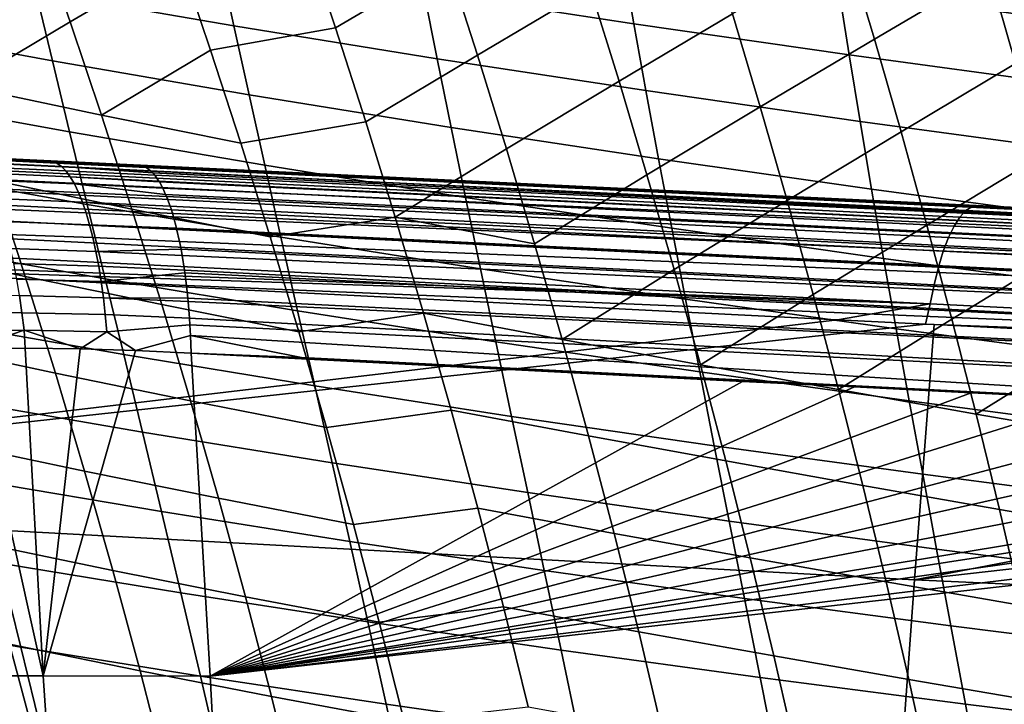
# Model space of a CAD drawing. Header units: metres. Extents: x -25 to 132, y -25 to 25.
# Tile 166 of 256: x 31.18 to 35.25, y 8.28 to 11.11. Entities that reach past the tile are written whole.
import ezdxf

# ---------------------------------------------------------------- set-up
doc = ezdxf.new("R2010")
doc.units = ezdxf.units.M
doc.layers.add('solid_12_061_071_XXX', color=7, linetype='CONTINUOUS')

msp = doc.modelspace()

# ---------------------------------------------------------------- linework, layer by layer
at = {"layer": 'solid_12_061_071_XXX'}
for points in [[(31.384483, 11.103196, 79.406853), (31.838287, 11.367198, 79.174667), (31.707098, 11.744973, 79.010529), (31.251598, 11.4857, 79.240135)], [(32.483562, 11.078233, 79.196342), (32.947273, 11.351177, 79.011848), (32.820648, 11.733737, 78.856316), (32.355579, 11.464859, 79.03849)], [(34.713783, 11.031142, 79.035805), (35.188244, 11.31093, 78.946693), (35.07568, 11.689887, 78.811584), (34.600182, 11.412556, 78.899376)], [(33.070694, 10.965411, 79.162598), (33.537888, 11.241862, 79.002251), (33.415665, 11.623936, 78.853546), (32.947273, 11.351177, 79.011848)], [(35.297585, 10.929694, 79.07766), (35.772095, 11.213678, 79.008812), (35.663757, 11.592812, 78.878784), (35.188244, 11.31093, 78.946693)], [(31.177145, 11.510193, 43.549988), (32.002213, 11.366379, 44.565231), (32.062721, 11.086554, 44.308754), (31.243538, 11.228503, 43.282543)], [(32.796867, 11.500402, 45.821659), (33.670925, 11.366228, 46.799225), (33.718475, 11.094899, 46.555641), (32.849472, 11.227794, 45.567169)], [(33.656876, 10.856797, 79.146378), (34.126923, 11.135355, 79.010384), (34.009033, 11.517053, 78.868034), (33.537888, 11.241862, 79.002251)], [(34.525883, 11.501549, 48.00235), (35.446209, 11.375857, 48.938633), (35.482349, 11.111381, 48.708679), (34.566238, 11.236347, 47.761555)], [(30.939548, 10.837623, 79.665398), (31.384483, 11.103196, 79.406853), (31.251598, 11.4857, 79.240135), (30.804773, 11.225591, 79.496201)], [(31.966438, 10.98587, 79.333733), (32.483562, 11.078233, 79.196342), (32.355579, 11.464859, 79.03849), (31.838287, 11.367198, 79.174667)], [(34.241562, 10.750878, 79.148315), (34.713783, 11.031142, 79.035805), (34.600182, 11.412556, 78.899376), (34.126923, 11.135355, 79.010384)], [(30.447277, 11.37589, 42.243752), (31.243538, 11.228503, 43.282543), (31.312189, 10.940714, 43.024734), (30.522194, 11.085841, 41.975216)], [(31.514294, 10.716814, 79.568222), (31.966438, 10.98587, 79.333733), (31.838287, 11.367198, 79.174667), (31.384483, 11.103196, 79.406853)], [(32.002213, 11.366379, 44.565231), (32.849472, 11.227794, 45.567169), (32.904522, 10.949633, 45.321434), (32.062721, 11.086554, 44.308754)], [(32.608318, 10.688072, 79.349174), (33.070694, 10.965411, 79.162598), (32.947273, 11.351177, 79.011848), (32.483562, 11.078233, 79.196342)], [(33.670925, 11.366228, 46.799225), (34.566238, 11.236347, 47.761555), (34.60915, 10.966108, 47.528667), (33.718475, 11.094899, 46.555641)], [(34.82412, 10.647159, 79.167976), (35.297585, 10.929694, 79.07766), (35.188244, 11.31093, 78.946693), (34.713783, 11.031142, 79.035805)], [(31.243538, 11.228503, 43.282543), (32.062721, 11.086554, 44.308754), (32.12553, 10.800816, 44.061451), (31.312189, 10.940714, 43.024734)], [(32.849472, 11.227794, 45.567169), (33.718475, 11.094899, 46.555641), (33.768478, 10.818191, 46.320374), (32.904522, 10.949633, 45.321434)], [(33.190857, 10.576334, 79.308563), (33.656876, 10.856797, 79.146378), (33.537888, 11.241862, 79.002251), (33.070694, 10.965411, 79.162598)], [(34.566238, 11.236347, 47.761555), (35.482349, 11.111381, 48.708679), (35.521023, 10.842031, 48.486217), (34.60915, 10.966108, 47.528667)], [(33.772583, 10.468639, 79.285919), (34.241562, 10.750878, 79.148315), (34.126923, 11.135355, 79.010384), (33.656876, 10.856797, 79.146378)], [(30.522194, 11.085841, 41.975216), (31.312189, 10.940714, 43.024734), (31.382973, 10.646641, 42.776531), (30.599178, 10.789313, 41.716751)], [(30.939548, 10.837623, 79.665398), (31.514294, 10.716814, 79.568222), (31.384483, 11.103196, 79.406853)], [(32.062721, 11.086554, 44.308754), (32.904522, 10.949633, 45.321434), (32.961899, 10.66574, 45.084427), (32.12553, 10.800816, 44.061451)], [(33.718475, 11.094899, 46.555641), (34.60915, 10.966108, 47.528667), (34.654507, 10.690661, 47.303669), (33.768478, 10.818191, 46.320374)], [(32.091488, 10.600884, 79.48774), (32.608318, 10.688072, 79.349174), (32.483562, 11.078233, 79.196342), (31.966438, 10.98587, 79.333733)], [(34.352905, 10.363526, 79.281845), (34.82412, 10.647159, 79.167976), (34.713783, 11.031142, 79.035805), (34.241562, 10.750878, 79.148315)], [(31.514294, 10.716814, 79.568222), (32.091488, 10.600884, 79.48774), (31.966438, 10.98587, 79.333733)], [(32.729763, 10.294268, 79.496986), (33.190857, 10.576334, 79.308563), (33.070694, 10.965411, 79.162598), (32.608318, 10.688072, 79.349174)], [(34.60915, 10.966108, 47.528667), (35.521023, 10.842031, 48.486217), (35.562122, 10.567641, 48.271221), (34.654507, 10.690661, 47.303669)], [(31.312189, 10.940714, 43.024734), (32.12553, 10.800816, 44.061451), (32.190517, 10.508983, 43.823299), (31.382973, 10.646641, 42.776531)], [(32.904522, 10.949633, 45.321434), (33.768478, 10.818191, 46.320374), (33.82082, 10.535928, 46.093399), (32.961899, 10.66574, 45.084427)], [(34.931156, 10.260517, 79.295876), (35.40366, 10.546096, 79.204483), (35.297585, 10.929694, 79.07766), (34.82412, 10.647159, 79.167976)], [(33.307686, 10.183839, 79.44973), (33.772583, 10.468639, 79.285919), (33.656876, 10.856797, 79.146378), (33.190857, 10.576334, 79.308563)], [(30.939548, 10.837623, 79.665398), (31.071146, 10.445428, 79.828896), (31.640903, 10.326434, 79.724213), (31.514294, 10.716814, 79.568222)], [(32.12553, 10.800816, 44.061451), (32.961899, 10.66574, 45.084427), (33.021488, 10.375937, 44.856121), (32.190517, 10.508983, 43.823299)], [(33.768478, 10.818191, 46.320374), (34.654507, 10.690661, 47.303669), (34.702202, 10.409834, 47.086529), (33.82082, 10.535928, 46.093399)], [(30.599178, 10.789313, 41.716751), (31.382973, 10.646641, 42.776531), (31.455761, 10.346097, 42.537903), (30.678101, 10.486116, 41.468327)], [(33.884941, 10.07729, 79.420876), (34.352905, 10.363526, 79.281845), (34.241562, 10.750878, 79.148315), (33.772583, 10.468639, 79.285919)], [(31.514294, 10.716814, 79.568222), (31.640903, 10.326434, 79.724213), (32.213318, 10.212126, 79.63665), (32.091488, 10.600884, 79.48774)], [(32.213318, 10.212126, 79.63665), (32.729763, 10.294268, 79.496986), (32.608318, 10.688072, 79.349174), (32.091488, 10.600884, 79.48774)], [(34.654507, 10.690661, 47.303669), (35.562122, 10.567641, 48.271221), (35.605537, 10.288043, 48.063667), (34.702202, 10.409834, 47.086529)], [(28.637184, 10.633205, 139.188629), (35.092022, 10.321422, 140.95874), (35.116714, 10.337221, 140.871216), (28.661581, 10.648509, 139.102371)], [(28.661581, 10.648509, 139.102371), (35.116714, 10.337221, 140.871216), (30.280937, 10.575984, 139.452499), (28.668852, 10.653679, 139.010666)], [(31.382973, 10.646641, 42.776531), (32.190517, 10.508983, 43.823299), (32.257565, 10.210872, 43.594269), (31.455761, 10.346097, 42.537903)], [(32.961899, 10.66574, 45.084427), (33.82082, 10.535928, 46.093399), (33.875389, 10.247933, 45.874687), (33.021488, 10.375937, 44.856121)], [(34.460884, 9.973207, 79.410957), (34.931156, 10.260517, 79.295876), (34.82412, 10.647159, 79.167976), (34.352905, 10.363526, 79.281845)], [(28.5893, 10.57081, 139.352249), (35.043602, 10.257109, 141.124496), (35.067528, 10.294581, 141.043594), (28.612972, 10.607179, 139.272324)], [(28.612972, 10.607179, 139.272324), (35.067528, 10.294581, 141.043594), (35.092022, 10.321422, 140.95874), (28.637184, 10.633205, 139.188629)], [(28.566517, 10.524634, 139.4272), (35.020611, 10.209569, 141.200211), (35.043602, 10.257109, 141.124496), (28.5893, 10.57081, 139.352249)], [(30.280937, 10.575984, 139.452499), (34.794491, 10.358452, 140.687073), (30.728981, 10.554474, 136.247208), (30.407698, 10.569958, 136.155777)], [(35.116714, 10.337221, 140.871216), (34.794491, 10.358452, 140.687073), (30.280937, 10.575984, 139.452499)], [(30.505243, 10.56893, 79.95034), (30.63867, 10.170131, 80.115669), (31.199364, 10.04887, 79.986633), (31.071146, 10.445428, 79.828896)], [(32.729763, 10.294268, 79.496986), (33.307686, 10.183839, 79.44973), (33.190857, 10.576334, 79.308563)], [(28.544954, 10.469331, 139.496094), (34.998901, 10.152683, 141.269592), (35.020611, 10.209569, 141.200211), (28.566517, 10.524634, 139.4272)], [(34.794491, 10.358452, 140.687073), (31.046215, 10.539185, 136.3358), (30.728981, 10.554474, 136.247208)], [(30.941866, 10.542944, 136.25238), (31.046215, 10.539185, 136.3358), (31.311255, 10.525137, 136.354584)], [(31.311255, 10.525137, 136.354584), (31.330032, 10.517555, 136.281448), (30.961405, 10.535262, 136.178192), (30.941866, 10.542944, 136.25238)], [(31.330032, 10.517555, 136.281448), (31.348694, 10.504293, 136.209091), (30.980986, 10.521808, 136.104828), (30.961405, 10.535262, 136.178192)], [(31.348694, 10.504293, 136.209091), (31.367048, 10.485432, 136.137894), (31.000408, 10.502663, 136.0327), (30.980986, 10.521808, 136.104828)], [(34.794491, 10.358452, 140.687073), (31.359404, 10.52409, 136.42157), (31.046215, 10.539185, 136.3358)], [(31.311255, 10.525137, 136.354584), (31.046215, 10.539185, 136.3358), (31.359404, 10.52409, 136.42157)], [(31.698168, 10.500534, 136.387131), (31.311255, 10.525137, 136.354584), (31.359404, 10.52409, 136.42157), (31.681293, 10.507289, 136.454178)], [(31.698168, 10.500534, 136.387131), (31.699619, 10.499722, 136.381332), (31.330032, 10.517555, 136.281448), (31.311255, 10.525137, 136.354584)], [(31.699619, 10.499722, 136.381332), (31.717611, 10.486503, 136.309219), (31.348694, 10.504293, 136.209091), (31.330032, 10.517555, 136.281448)], [(34.794491, 10.358452, 140.687073), (31.668543, 10.509192, 136.504501), (31.359404, 10.52409, 136.42157)], [(31.681293, 10.507289, 136.454178), (31.359404, 10.52409, 136.42157), (31.668543, 10.509192, 136.504501)], [(33.82082, 10.535928, 46.093399), (34.702202, 10.409834, 47.086529), (34.752117, 10.123454, 46.877224), (33.875389, 10.247933, 45.874687)], [(35.034824, 9.87113, 79.419502), (35.506435, 10.160056, 79.327156), (35.40366, 10.546096, 79.204483), (34.931156, 10.260517, 79.295876)], [(30.678101, 10.486116, 41.468327), (31.455761, 10.346097, 42.537903), (31.530418, 10.03889, 42.308826), (30.758818, 10.176056, 41.229912)], [(31.367048, 10.485432, 136.137894), (31.384995, 10.461077, 136.068298), (31.019571, 10.477934, 135.962219), (31.000408, 10.502663, 136.0327)], [(31.384995, 10.461077, 136.068298), (31.402502, 10.431363, 136.000687), (31.038431, 10.447761, 135.893799), (31.019571, 10.477934, 135.962219)], [(31.726948, 10.477262, 136.271561), (31.735167, 10.467708, 136.238235), (31.367048, 10.485432, 136.137894), (31.348694, 10.504293, 136.209091)], [(31.348694, 10.504293, 136.209091), (31.717611, 10.486503, 136.309219), (31.726948, 10.477262, 136.271561)], [(31.735167, 10.467708, 136.238235), (31.75218, 10.443442, 136.168808), (31.384995, 10.461077, 136.068298), (31.367048, 10.485432, 136.137894)], [(34.794491, 10.358452, 140.687073), (32.126541, 10.487118, 136.623749), (31.668543, 10.509192, 136.504501)], [(31.681293, 10.507289, 136.454178), (31.668543, 10.509192, 136.504501), (32.126541, 10.487118, 136.623749)], [(31.681293, 10.507289, 136.454178), (32.126541, 10.487118, 136.623749), (33.497204, 10.421059, 137.003601)], [(31.681293, 10.507289, 136.454178), (33.497204, 10.421059, 137.003601), (33.953064, 10.399088, 137.129211)], [(31.698168, 10.500534, 136.387131), (31.681293, 10.507289, 136.454178), (33.953064, 10.399088, 137.129211), (38.285995, 10.182731, 138.192017)], [(38.285995, 10.182731, 138.192017), (31.699619, 10.499722, 136.381332), (31.698168, 10.500534, 136.387131)], [(38.285995, 10.182731, 138.192017), (38.317028, 10.158749, 138.07576), (31.717611, 10.486503, 136.309219), (31.699619, 10.499722, 136.381332)], [(38.317028, 10.158749, 138.07576), (31.726948, 10.477262, 136.271561), (31.717611, 10.486503, 136.309219)], [(38.317028, 10.158749, 138.07576), (31.735167, 10.467708, 136.238235), (31.726948, 10.477262, 136.271561)], [(33.041485, 10.443022, 136.876755), (32.126541, 10.487118, 136.623749), (32.584278, 10.465057, 136.74913)], [(34.794491, 10.358452, 140.687073), (32.584278, 10.465057, 136.74913), (32.126541, 10.487118, 136.623749)], [(33.497204, 10.421059, 137.003601), (32.126541, 10.487118, 136.623749), (33.041485, 10.443022, 136.876755)], [(32.190517, 10.508983, 43.823299), (33.021488, 10.375937, 44.856121), (33.083168, 10.080043, 44.63649), (32.257565, 10.210872, 43.594269)], [(28.524933, 10.405712, 139.557907), (34.978802, 10.087314, 141.331589), (34.998901, 10.152683, 141.269592), (28.544954, 10.469331, 139.496094)], [(31.402502, 10.431363, 136.000687), (31.419373, 10.396465, 135.93544), (31.056784, 10.412319, 135.82782), (31.038431, 10.447761, 135.893799)], [(31.071146, 10.445428, 79.828896), (31.199364, 10.04887, 79.986633), (31.76412, 9.931926, 79.874748), (31.640903, 10.326434, 79.724213)], [(31.754452, 10.439717, 136.15947), (31.768555, 10.413846, 136.101303), (31.402502, 10.431363, 136.000687), (31.384995, 10.461077, 136.068298)], [(31.384995, 10.461077, 136.068298), (31.75218, 10.443442, 136.168808), (31.754452, 10.439717, 136.15947)], [(38.317028, 10.158749, 138.07576), (38.346371, 10.120231, 137.963028), (31.75218, 10.443442, 136.168808), (31.735167, 10.467708, 136.238235)], [(38.346371, 10.120231, 137.963028), (31.754452, 10.439717, 136.15947), (31.75218, 10.443442, 136.168808)], [(38.346371, 10.120231, 137.963028), (31.768555, 10.413846, 136.101303), (31.754452, 10.439717, 136.15947)], [(34.794491, 10.358452, 140.687073), (33.041485, 10.443022, 136.876755), (32.584278, 10.465057, 136.74913)], [(34.794491, 10.358452, 140.687073), (33.497204, 10.421059, 137.003601), (33.041485, 10.443022, 136.876755)], [(33.421021, 9.787814, 79.586037), (33.884941, 10.07729, 79.420876), (33.772583, 10.468639, 79.285919), (33.307686, 10.183839, 79.44973)], [(28.506746, 10.334714, 139.61174), (34.960613, 10.01445, 141.385269), (34.978802, 10.087314, 141.331589), (28.524933, 10.405712, 139.557907)], [(31.419373, 10.396465, 135.93544), (31.435581, 10.356579, 135.87294), (31.074596, 10.371807, 135.764664), (31.056784, 10.412319, 135.82782)], [(31.780272, 10.388455, 136.052551), (31.784197, 10.379086, 136.036118), (31.419373, 10.396465, 135.93544), (31.402502, 10.431363, 136.000687)], [(31.402502, 10.431363, 136.000687), (31.768555, 10.413846, 136.101303), (31.780272, 10.388455, 136.052551)], [(31.784197, 10.379086, 136.036118), (31.799015, 10.339363, 135.973648), (31.435581, 10.356579, 135.87294), (31.419373, 10.396465, 135.93544)], [(38.346371, 10.120231, 137.963028), (38.373581, 10.067758, 137.855515), (31.780272, 10.388455, 136.052551), (31.768555, 10.413846, 136.101303)], [(34.794491, 10.358452, 140.687073), (33.953064, 10.399088, 137.129211), (33.497204, 10.421059, 137.003601)], [(34.794491, 10.358452, 140.687073), (34.417206, 10.376719, 137.256088), (33.953064, 10.399088, 137.129211)], [(38.285995, 10.182731, 138.192017), (33.953064, 10.399088, 137.129211), (34.417206, 10.376719, 137.256088)], [(34.702202, 10.409834, 47.086529), (35.605537, 10.288043, 48.063667), (35.651161, 10.00307, 47.863529), (34.752117, 10.123454, 46.877224)], [(31.435581, 10.356579, 135.87294), (31.451014, 10.311932, 135.813538), (31.091745, 10.326458, 135.704697), (31.074596, 10.371807, 135.764664)], [(31.435581, 10.356579, 135.87294), (31.804022, 10.324234, 135.952347), (31.812925, 10.294903, 135.914215), (31.451014, 10.311932, 135.813538)], [(31.435581, 10.356579, 135.87294), (31.799015, 10.339363, 135.973648), (31.804022, 10.324234, 135.952347)], [(38.373581, 10.067758, 137.855515), (31.784197, 10.379086, 136.036118), (31.780272, 10.388455, 136.052551)], [(38.373581, 10.067758, 137.855515), (38.398247, 10.002119, 137.754822), (31.799015, 10.339363, 135.973648), (31.784197, 10.379086, 136.036118)], [(33.021488, 10.375937, 44.856121), (33.875389, 10.247933, 45.874687), (33.932068, 9.954034, 45.664211), (33.083168, 10.080043, 44.63649)], [(33.99379, 9.682644, 79.551163), (34.460884, 9.973207, 79.410957), (34.352905, 10.363526, 79.281845), (33.884941, 10.07729, 79.420876)], [(34.794491, 10.358452, 140.687073), (34.901939, 10.353356, 137.388107), (34.417206, 10.376719, 137.256088)], [(38.285995, 10.182731, 138.192017), (34.417206, 10.376719, 137.256088), (34.901939, 10.353356, 137.388107)], [(34.794491, 10.358452, 140.687073), (35.135567, 10.342013, 140.780289), (35.419647, 10.328405, 137.529251), (34.901939, 10.353356, 137.388107)], [(35.116714, 10.337221, 140.871216), (35.135567, 10.342013, 140.780289), (34.794491, 10.358452, 140.687073)], [(34.901939, 10.353356, 137.388107), (35.419647, 10.328405, 137.529251), (36.593594, 10.271827, 137.851532)], [(38.285995, 10.182731, 138.192017), (34.901939, 10.353356, 137.388107), (37.964447, 10.205758, 138.230103)], [(37.254772, 10.239962, 138.034012), (37.964447, 10.205758, 138.230103), (34.901939, 10.353356, 137.388107)], [(36.593594, 10.271827, 137.851532), (37.254772, 10.239962, 138.034012), (34.901939, 10.353356, 137.388107)], [(28.490662, 10.25738, 139.656799), (34.944614, 9.935197, 141.42981), (34.960613, 10.01445, 141.385269), (28.506746, 10.334714, 139.61174)], [(31.091745, 10.326458, 135.704697), (31.451014, 10.311932, 135.813538), (31.46553, 10.262781, 135.757553), (31.108078, 10.276532, 135.648239)], [(31.451014, 10.311932, 135.813538), (31.812925, 10.294903, 135.914215), (31.82535, 10.248003, 135.860367), (31.46553, 10.262781, 135.757553)], [(31.455761, 10.346097, 42.537903), (32.257565, 10.210872, 43.594269), (32.326534, 9.906292, 43.374336), (31.530418, 10.03889, 42.308826)], [(31.640903, 10.326434, 79.724213), (31.76412, 9.931926, 79.874748), (32.331734, 9.819472, 79.78038), (32.213318, 10.212126, 79.63665)], [(38.398247, 10.002119, 137.754822), (31.804022, 10.324234, 135.952347), (31.799015, 10.339363, 135.973648)], [(38.398247, 10.002119, 137.754822), (31.812925, 10.294903, 135.914215), (31.804022, 10.324234, 135.952347)], [(35.067528, 10.294581, 141.043594), (41.523026, 9.981983, 142.811356), (41.547871, 10.009643, 142.725281), (35.092022, 10.321422, 140.95874)], [(35.092022, 10.321422, 140.95874), (41.547871, 10.009643, 142.725281), (41.572926, 10.025921, 142.636414), (35.116714, 10.337221, 140.871216)], [(35.116714, 10.337221, 140.871216), (41.572926, 10.025921, 142.636414), (39.472385, 10.132999, 141.96582), (35.135567, 10.342013, 140.780289)], [(35.135567, 10.342013, 140.780289), (39.472385, 10.132999, 141.96582), (35.981632, 10.301321, 137.683167), (35.419647, 10.328405, 137.529251)], [(31.108078, 10.276532, 135.648239), (31.46553, 10.262781, 135.757553), (31.479168, 10.209402, 135.705353), (31.123623, 10.222311, 135.595657)], [(38.398247, 10.002119, 137.754822), (38.419998, 9.924301, 137.662491), (31.82535, 10.248003, 135.860367), (31.812925, 10.294903, 135.914215)], [(32.331734, 9.819472, 79.78038), (32.847725, 9.896698, 79.639694), (32.729763, 10.294268, 79.496986), (32.213318, 10.212126, 79.63665)], [(32.729763, 10.294268, 79.496986), (32.847725, 9.896698, 79.639694), (33.421021, 9.787814, 79.586037), (33.307686, 10.183839, 79.44973)], [(35.043602, 10.257109, 141.124496), (41.498787, 9.943375, 142.89328), (41.523026, 9.981983, 142.811356), (35.067528, 10.294581, 141.043594)], [(28.490662, 10.25738, 139.656799), (28.459621, 10.175681, 139.687637), (28.497089, 10.173799, 139.697952), (34.944614, 9.935197, 141.42981)], [(31.46553, 10.262781, 135.757553), (31.825848, 10.245959, 135.8582), (31.837706, 10.192813, 135.805878), (31.479168, 10.209402, 135.705353)], [(31.82535, 10.248003, 135.860367), (31.825848, 10.245959, 135.8582), (31.46553, 10.262781, 135.757553)], [(38.419998, 9.924301, 137.662491), (31.825848, 10.245959, 135.8582), (31.82535, 10.248003, 135.860367)], [(38.419998, 9.924301, 137.662491), (31.837706, 10.192813, 135.805878), (31.825848, 10.245959, 135.8582)], [(33.875389, 10.247933, 45.874687), (34.752117, 10.123454, 46.877224), (34.80415, 9.83135, 46.675728), (33.932068, 9.954034, 45.664211)], [(34.565357, 9.579823, 79.535576), (35.034824, 9.87113, 79.419502), (34.931156, 10.260517, 79.295876), (34.460884, 9.973207, 79.410957)], [(35.020611, 10.209569, 141.200211), (41.475533, 9.894423, 142.969803), (41.498787, 9.943375, 142.89328), (35.043602, 10.257109, 141.124496)], [(31.123623, 10.222311, 135.595657), (31.479168, 10.209402, 135.705353), (31.491734, 10.152103, 135.657196), (31.138178, 10.164108, 135.547195)], [(31.479168, 10.209402, 135.705353), (31.837706, 10.192813, 135.805878), (31.843941, 10.160887, 135.777954), (31.491734, 10.152103, 135.657196)], [(38.419998, 9.924301, 137.662491), (38.438511, 9.835476, 137.57991), (31.843941, 10.160887, 135.777954), (31.837706, 10.192813, 135.805878)], [(32.257565, 10.210872, 43.594269), (33.083168, 10.080043, 44.63649), (33.146809, 9.777872, 44.425507), (32.326534, 9.906292, 43.374336)], [(34.998901, 10.152683, 141.269592), (41.453621, 9.83589, 143.039688), (41.475533, 9.894423, 142.969803), (35.020611, 10.209569, 141.200211)], [(34.944614, 9.935197, 141.42981), (28.497089, 10.173799, 139.697952), (30.039171, 10.096352, 140.121933)], [(30.63867, 10.170131, 80.115669), (30.768513, 9.766582, 80.274803), (31.323994, 9.647809, 80.138512), (31.199364, 10.04887, 79.986633)], [(30.758818, 10.176056, 41.229912), (31.530418, 10.03889, 42.308826), (31.606745, 9.724773, 42.089294), (30.841122, 9.858883, 41.001503)], [(31.138178, 10.164108, 135.547195), (31.491734, 10.152103, 135.657196), (31.503189, 10.091211, 135.613358), (31.151691, 10.102257, 135.503174)], [(31.843941, 10.160887, 135.777954), (31.848436, 10.135768, 135.757584), (31.491734, 10.152103, 135.657196)], [(31.491734, 10.152103, 135.657196), (31.848436, 10.135768, 135.757584), (31.857973, 10.07515, 135.713577), (31.503189, 10.091211, 135.613358)], [(38.438511, 9.835476, 137.57991), (31.848436, 10.135768, 135.757584), (31.843941, 10.160887, 135.777954)], [(34.978802, 10.087314, 141.331589), (41.433399, 9.768692, 143.101868), (41.453621, 9.83589, 143.039688), (34.998901, 10.152683, 141.269592)], [(35.134995, 9.478911, 79.53878), (35.60585, 9.771492, 79.445663), (35.506435, 10.160056, 79.327156), (35.034824, 9.87113, 79.419502)], [(38.438511, 9.835476, 137.57991), (38.453503, 9.736979, 137.508301), (31.857973, 10.07515, 135.713577), (31.848436, 10.135768, 135.757584)], [(34.752117, 10.123454, 46.877224), (35.651161, 10.00307, 47.863529), (35.698887, 9.712552, 47.670784), (34.80415, 9.83135, 46.675728)], [(34.56134, 9.869236, 141.36319), (30.039171, 10.096352, 140.121933), (28.423347, 9.143338, 140.067734)], [(34.944614, 9.935197, 141.42981), (30.039171, 10.096352, 140.121933), (34.56134, 9.869236, 141.36319)], [(31.151691, 10.102257, 135.503174), (31.503189, 10.091211, 135.613358), (31.513525, 10.027072, 135.574127), (31.164139, 10.037107, 135.463837)], [(31.503189, 10.091211, 135.613358), (31.857973, 10.07515, 135.713577), (31.85952, 10.064173, 135.706329), (31.513525, 10.027072, 135.574127)], [(38.453503, 9.736979, 137.508301), (31.85952, 10.064173, 135.706329), (31.857973, 10.07515, 135.713577)], [(33.083168, 10.080043, 44.63649), (33.932068, 9.954034, 45.664211), (33.990734, 9.654044, 45.461948), (33.146809, 9.777872, 44.425507)], [(33.421021, 9.787814, 79.586037), (33.99379, 9.682644, 79.551163), (33.884941, 10.07729, 79.420876)], [(34.960613, 10.01445, 141.385269), (41.415184, 9.693879, 143.155365), (41.433399, 9.768692, 143.101868), (34.978802, 10.087314, 141.331589)], [(31.164139, 10.037107, 135.463837), (31.513525, 10.027072, 135.574127), (31.522587, 9.960053, 135.539673), (31.17536, 9.969035, 135.429382)], [(31.199364, 10.04887, 79.986633), (31.323994, 9.647809, 80.138512), (31.883747, 9.53316, 80.019753), (31.76412, 9.931926, 79.874748)], [(31.85952, 10.064173, 135.706329), (31.866266, 10.01131, 135.674133), (31.513525, 10.027072, 135.574127)], [(31.513525, 10.027072, 135.574127), (31.866266, 10.01131, 135.674133), (31.871862, 9.959291, 135.646545), (31.522587, 9.960053, 135.539673)], [(31.530418, 10.03889, 42.308826), (32.326534, 9.906292, 43.374336), (32.397236, 9.595002, 43.163494), (31.606745, 9.724773, 42.089294)], [(38.453503, 9.736979, 137.508301), (31.866266, 10.01131, 135.674133), (31.85952, 10.064173, 135.706329)], [(38.453503, 9.736979, 137.508301), (38.464748, 9.630296, 137.448746), (31.871862, 9.959291, 135.646545), (31.866266, 10.01131, 135.674133)], [(34.944614, 9.935197, 141.42981), (41.399254, 9.61262, 143.199341), (41.415184, 9.693879, 143.155365), (34.960613, 10.01445, 141.385269)], [(30.832233, 9.971647, 135.30899), (31.17536, 9.969035, 135.429382), (31.185373, 9.898429, 135.40004), (30.844559, 9.899264, 135.279556)], [(31.17536, 9.969035, 135.429382), (31.522587, 9.960053, 135.539673), (31.530411, 9.890535, 135.510223), (31.185373, 9.898429, 135.40004)], [(31.522587, 9.960053, 135.539673), (31.873268, 9.944608, 135.639435), (31.878941, 9.87543, 135.609726), (31.530411, 9.890535, 135.510223)], [(31.871862, 9.959291, 135.646545), (31.873268, 9.944608, 135.639435), (31.522587, 9.960053, 135.539673)], [(38.464748, 9.630296, 137.448746), (31.873268, 9.944608, 135.639435), (31.871862, 9.959291, 135.646545)], [(38.464748, 9.630296, 137.448746), (38.47208, 9.517028, 137.402161), (31.878941, 9.87543, 135.609726), (31.873268, 9.944608, 135.639435)], [(33.932068, 9.954034, 45.664211), (34.80415, 9.83135, 46.675728), (34.858173, 9.533341, 46.482018), (33.990734, 9.654044, 45.461948)], [(33.99379, 9.682644, 79.551163), (34.565357, 9.579823, 79.535576), (34.460884, 9.973207, 79.410957)], [(31.76412, 9.931926, 79.874748), (31.883747, 9.53316, 80.019753), (32.44656, 9.422801, 79.918861), (32.331734, 9.819472, 79.78038)], [(32.326534, 9.906292, 43.374336), (33.146809, 9.777872, 44.425507), (33.212227, 9.469187, 44.223171), (32.397236, 9.595002, 43.163494)], [(34.944614, 9.935197, 141.42981), (34.56134, 9.869236, 141.36319), (34.925011, 9.850969, 141.462906)], [(34.944614, 9.935197, 141.42981), (34.925011, 9.850969, 141.462906), (34.961403, 9.849141, 141.472885), (41.399254, 9.61262, 143.199341)], [(34.56134, 9.869236, 141.36319), (28.423347, 9.143338, 140.067734), (34.925011, 9.850969, 141.462906)], [(30.844559, 9.899264, 135.279556), (31.185373, 9.898429, 135.40004), (31.19409, 9.825692, 135.375961), (30.855583, 9.824707, 135.255539)], [(31.185373, 9.898429, 135.40004), (31.530411, 9.890535, 135.510223), (31.536917, 9.818917, 135.485947), (31.19409, 9.825692, 135.375961)], [(31.530411, 9.890535, 135.510223), (31.878941, 9.87543, 135.609726), (31.880789, 9.847789, 135.599487), (31.536917, 9.818917, 135.485947)], [(38.47208, 9.517028, 137.402161), (31.880789, 9.847789, 135.599487), (31.878941, 9.87543, 135.609726)], [(32.44656, 9.422801, 79.918861), (32.962021, 9.495241, 79.777229), (32.847725, 9.896698, 79.639694), (32.331734, 9.819472, 79.78038)], [(32.847725, 9.896698, 79.639694), (32.962021, 9.495241, 79.777229), (33.530682, 9.388146, 79.717407), (33.421021, 9.787814, 79.586037)], [(34.565357, 9.579823, 79.535576), (35.134995, 9.478911, 79.53878), (35.034824, 9.87113, 79.419502)], [(34.925011, 9.850969, 141.462906), (28.423347, 9.143338, 140.067734), (34.880192, 8.792013, 141.828049), (34.961403, 9.849141, 141.472885)], [(30.841122, 9.858883, 41.001503), (31.606745, 9.724773, 42.089294), (31.684509, 9.403483, 41.879314), (30.924778, 9.534328, 40.783108)], [(30.855583, 9.824707, 135.255539), (31.19409, 9.825692, 135.375961), (30.970654, 9.75027, 135.276093)], [(31.19409, 9.825692, 135.375961), (31.198238, 9.751332, 135.356216), (30.970654, 9.75027, 135.276093)], [(31.19409, 9.825692, 135.375961), (31.426811, 9.748544, 135.431213), (31.198238, 9.751332, 135.356216)], [(31.19409, 9.825692, 135.375961), (31.536917, 9.818917, 135.485947), (31.426811, 9.748544, 135.431213)], [(31.880789, 9.847789, 135.599487), (31.883251, 9.804172, 135.585144), (31.656149, 9.741869, 135.501083), (31.536917, 9.818917, 135.485947)], [(38.469383, 9.399178, 137.367554), (31.883251, 9.804172, 135.585144), (31.880789, 9.847789, 135.599487), (38.47208, 9.517028, 137.402161)], [(34.80415, 9.83135, 46.675728), (35.698887, 9.712552, 47.670784), (35.748592, 9.416315, 47.485413), (34.858173, 9.533341, 46.482018)], [(39.246735, 9.633822, 142.647186), (34.961403, 9.849141, 141.472885), (34.880192, 8.792013, 141.828049)], [(41.399254, 9.61262, 143.199341), (34.961403, 9.849141, 141.472885), (39.246735, 9.633822, 142.647186)], [(31.536917, 9.818917, 135.485947), (31.656149, 9.741869, 135.501083), (31.426811, 9.748544, 135.431213)], [(31.883251, 9.804172, 135.585144), (31.886175, 9.73131, 135.565887), (31.656149, 9.741869, 135.501083)], [(32.342209, 9.713166, 135.690826), (31.886175, 9.73131, 135.565887), (31.883251, 9.804172, 135.585144)], [(32.342209, 9.713166, 135.690826), (31.883251, 9.804172, 135.585144), (38.469383, 9.399178, 137.367554)], [(33.421021, 9.787814, 79.586037), (33.530682, 9.388146, 79.717407), (34.098972, 9.284596, 79.67672), (33.99379, 9.682644, 79.551163)], [(30.74437, 9.745416, 135.190872), (30.970654, 9.75027, 135.276093), (31.272827, 8.394498, 135.076584), (30.594, 8.395071, 134.817566)], [(30.768513, 9.766582, 80.274803), (30.894552, 9.35814, 80.427658), (31.444832, 9.242108, 80.28447), (31.323994, 9.647809, 80.138512)], [(30.970654, 9.75027, 135.276093), (31.198238, 9.751332, 135.356216), (31.272827, 8.394498, 135.076584)], [(31.198238, 9.751332, 135.356216), (31.426811, 9.748544, 135.431213), (31.272827, 8.394498, 135.076584)], [(31.426811, 9.748544, 135.431213), (31.656149, 9.741869, 135.501083), (31.272827, 8.394498, 135.076584)], [(31.656149, 9.741869, 135.501083), (31.886175, 9.73131, 135.565887), (31.964867, 8.393766, 135.295547), (31.272827, 8.394498, 135.076584)], [(33.146809, 9.777872, 44.425507), (33.990734, 9.654044, 45.461948), (34.051201, 9.347732, 45.267899), (33.212227, 9.469187, 44.223171)], [(35.134995, 9.478911, 79.53878), (35.701786, 9.380331, 79.559952), (35.60585, 9.771492, 79.445663)], [(31.606745, 9.724773, 42.089294), (32.397236, 9.595002, 43.163494), (32.469444, 9.276743, 42.961746), (31.684509, 9.403483, 41.879314)], [(34.168385, 9.614046, 136.1866), (31.964867, 8.393766, 135.295547), (31.886175, 9.73131, 135.565887)], [(33.712975, 9.638005, 136.062546), (34.168385, 9.614046, 136.1866), (31.886175, 9.73131, 135.565887)], [(33.25716, 9.663328, 135.938843), (33.712975, 9.638005, 136.062546), (31.886175, 9.73131, 135.565887)], [(32.799648, 9.689264, 135.814972), (33.25716, 9.663328, 135.938843), (31.886175, 9.73131, 135.565887)], [(32.342209, 9.713166, 135.690826), (32.799648, 9.689264, 135.814972), (31.886175, 9.73131, 135.565887)], [(32.342209, 9.713166, 135.690826), (38.469383, 9.399178, 137.367554), (32.799648, 9.689264, 135.814972)], [(32.799648, 9.689264, 135.814972), (38.469383, 9.399178, 137.367554), (33.25716, 9.663328, 135.938843)], [(36.191441, 9.514271, 136.740952), (35.631065, 9.542022, 136.587158), (33.25716, 9.663328, 135.938843)], [(35.631065, 9.542022, 136.587158), (33.712975, 9.638005, 136.062546), (33.25716, 9.663328, 135.938843)], [(33.25716, 9.663328, 135.938843), (36.802082, 9.483549, 136.908661), (36.191441, 9.514271, 136.740952)], [(33.25716, 9.663328, 135.938843), (37.462479, 9.450059, 137.090225), (36.802082, 9.483549, 136.908661)], [(33.25716, 9.663328, 135.938843), (38.172127, 9.414149, 137.285614), (37.462479, 9.450059, 137.090225)], [(33.25716, 9.663328, 135.938843), (38.469383, 9.399178, 137.367554), (38.172127, 9.414149, 137.285614)], [(33.99379, 9.682644, 79.551163), (34.098972, 9.284596, 79.67672), (34.666168, 9.18328, 79.655632), (34.565357, 9.579823, 79.535576)], [(31.323994, 9.647809, 80.138512), (31.444832, 9.242108, 80.28447), (31.99959, 9.130004, 80.159134), (31.883747, 9.53316, 80.019753)], [(35.631065, 9.542022, 136.587158), (35.114937, 9.567179, 136.445587), (33.712975, 9.638005, 136.062546)], [(34.631557, 9.590812, 136.313187), (34.168385, 9.614046, 136.1866), (33.712975, 9.638005, 136.062546)], [(33.712975, 9.638005, 136.062546), (35.114937, 9.567179, 136.445587), (34.631557, 9.590812, 136.313187)], [(33.990734, 9.654044, 45.461948), (34.858173, 9.533341, 46.482018), (34.914009, 9.229203, 46.296093), (34.051201, 9.347732, 45.267899)], [(39.246735, 9.633822, 142.647186), (34.880192, 8.792013, 141.828049), (41.365772, 9.527261, 143.227585)], [(34.168385, 9.614046, 136.1866), (34.631557, 9.590812, 136.313187), (31.964867, 8.393766, 135.295547)], [(31.964867, 8.393766, 135.295547), (34.631557, 9.590812, 136.313187), (35.114937, 9.567179, 136.445587)], [(32.397236, 9.595002, 43.163494), (33.212227, 9.469187, 44.223171), (33.279205, 9.153733, 44.029484), (32.469444, 9.276743, 42.961746)], [(34.565357, 9.579823, 79.535576), (34.666168, 9.18328, 79.655632), (35.231522, 9.083777, 79.653648), (35.134995, 9.478911, 79.53878)], [(31.964867, 8.393766, 135.295547), (35.114937, 9.567179, 136.445587), (35.631065, 9.542022, 136.587158)], [(35.631065, 9.542022, 136.587158), (36.191441, 9.514271, 136.740952), (31.964867, 8.393766, 135.295547)], [(30.924778, 9.534328, 40.783108), (31.684509, 9.403483, 41.879314), (31.763487, 9.074755, 41.678883), (31.009546, 9.202124, 40.574722)], [(31.883747, 9.53316, 80.019753), (31.99959, 9.130004, 80.159134), (32.557602, 9.021988, 80.052017), (32.44656, 9.422801, 79.918861)], [(36.191441, 9.514271, 136.740952), (36.802082, 9.483549, 136.908661), (31.964867, 8.393766, 135.295547)], [(34.858173, 9.533341, 46.482018), (35.748592, 9.416315, 47.485413), (35.800102, 9.114138, 47.307407), (34.914009, 9.229203, 46.296093)], [(41.365772, 9.527261, 143.227585), (34.880192, 8.792013, 141.828049), (41.342636, 8.498657, 143.566376), (41.402802, 9.525398, 143.237717)], [(36.802082, 9.483549, 136.908661), (37.462479, 9.450059, 137.090225), (31.964867, 8.393766, 135.295547)], [(32.557602, 9.021988, 80.052017), (33.072464, 9.089773, 79.909508), (32.962021, 9.495241, 79.777229), (32.44656, 9.422801, 79.918861)], [(32.962021, 9.495241, 79.777229), (33.072464, 9.089773, 79.909508), (33.636494, 8.984721, 79.843758), (33.530682, 9.388146, 79.717407)], [(33.212227, 9.469187, 44.223171), (34.051201, 9.347732, 45.267899), (34.113266, 9.03485, 45.082058), (33.279205, 9.153733, 44.029484)], [(35.134995, 9.478911, 79.53878), (35.231522, 9.083777, 79.653648), (35.794113, 8.986496, 79.669945), (35.701786, 9.380331, 79.559952)], [(37.462479, 9.450059, 137.090225), (38.172127, 9.414149, 137.285614), (31.964867, 8.393766, 135.295547)], [(38.172127, 9.414149, 137.285614), (38.469383, 9.399178, 137.367554), (31.964867, 8.393766, 135.295547)], [(31.684509, 9.403483, 41.879314), (32.469444, 9.276743, 42.961746), (32.542942, 8.951254, 42.769093), (31.763487, 9.074755, 41.678883)], [(38.469383, 9.399178, 137.367554), (38.931995, 9.375971, 137.495193), (31.964867, 8.393766, 135.295547)], [(38.931995, 9.375971, 137.495193), (39.746262, 9.335279, 137.720123), (31.964867, 8.393766, 135.295547)], [(33.530682, 9.388146, 79.717407), (33.636494, 8.984721, 79.843758), (34.200317, 8.883045, 79.79747), (34.098972, 9.284596, 79.67672)], [(30.894552, 9.35814, 80.427658), (31.016577, 8.944659, 80.574165), (31.561674, 8.83163, 80.424416), (31.444832, 9.242108, 80.28447)], [(39.746262, 9.335279, 137.720123), (40.117447, 9.316762, 137.822769), (31.964867, 8.393766, 135.295547)], [(34.051201, 9.347732, 45.267899), (34.914009, 9.229203, 46.296093), (34.971455, 8.918693, 46.11795), (34.113266, 9.03485, 45.082058)], [(40.117447, 9.316762, 137.822769), (40.203876, 7.779997, 137.54454), (31.986578, 7.98365, 135.220963), (31.964867, 8.393766, 135.295547)], [(32.469444, 9.276743, 42.961746), (33.279205, 9.153733, 44.029484), (33.347534, 8.831257, 43.844444), (32.542942, 8.951254, 42.769093)], [(34.098972, 9.284596, 79.67672), (34.200317, 8.883045, 79.79747), (34.763165, 8.783484, 79.771065), (34.666168, 9.18328, 79.655632)], [(31.444832, 9.242108, 80.28447), (31.561674, 8.83163, 80.424416), (32.11145, 8.722328, 80.292831), (31.99959, 9.130004, 80.159134)], [(34.914009, 9.229203, 46.296093), (35.800102, 9.114138, 47.307407), (35.853222, 8.805787, 47.136772), (34.971455, 8.918693, 46.11795)], [(31.009546, 9.202124, 40.574722), (31.763487, 9.074755, 41.678883), (31.843447, 8.738324, 41.488003), (31.095194, 8.862, 40.376354)], [(34.666168, 9.18328, 79.655632), (34.763165, 8.783484, 79.771065), (35.324268, 8.685642, 79.764038), (35.231522, 9.083777, 79.653648)], [(28.423347, 9.143338, 140.067734), (28.342216, 8.100043, 140.393646), (34.802357, 7.72207, 142.141068), (34.880192, 8.792013, 141.828049)], [(31.99959, 9.130004, 80.159134), (32.11145, 8.722328, 80.292831), (32.66468, 8.61691, 80.179771), (32.557602, 9.021988, 80.052017)], [(33.279205, 9.153733, 44.029484), (34.113266, 9.03485, 45.082058), (34.176716, 8.715151, 44.904434), (33.347534, 8.831257, 43.844444)], [(32.66468, 8.61691, 80.179771), (33.17886, 8.680171, 80.036446), (33.072464, 9.089773, 79.909508), (32.557602, 9.021988, 80.052017)], [(33.072464, 9.089773, 79.909508), (33.17886, 8.680171, 80.036446), (33.738281, 8.577425, 79.965012), (33.636494, 8.984721, 79.843758)], [(31.763487, 9.074755, 41.678883), (32.542942, 8.951254, 42.769093), (32.617512, 8.618276, 42.585541), (31.843447, 8.738324, 41.488003)], [(35.231522, 9.083777, 79.653648), (35.324268, 8.685642, 79.764038), (35.882702, 8.589912, 79.775597), (35.794113, 8.986496, 79.669945)], [(34.113266, 9.03485, 45.082058), (34.971455, 8.918693, 46.11795), (35.030312, 8.601571, 45.947601), (34.176716, 8.715151, 44.904434)], [(30.373028, 8.990011, 39.251717), (31.095194, 8.862, 40.376354), (31.181482, 8.513688, 40.188004), (30.465178, 8.637526, 39.056149)], [(33.636494, 8.984721, 79.843758), (33.738281, 8.577425, 79.965012), (34.297657, 8.477883, 79.91333), (34.200317, 8.883045, 79.79747)], [(31.016577, 8.944659, 80.574165), (31.134369, 8.525995, 80.714233), (31.674314, 8.416234, 80.558273), (31.561674, 8.83163, 80.424416)], [(32.542942, 8.951254, 42.769093), (33.347534, 8.831257, 43.844444), (33.416992, 8.501504, 43.66806), (32.617512, 8.618276, 42.585541)], [(34.971455, 8.918693, 46.11795), (35.853222, 8.805787, 47.136772), (35.907761, 8.49103, 46.973511), (35.030312, 8.601571, 45.947601)], [(31.095194, 8.862, 40.376354), (31.843447, 8.738324, 41.488003), (31.924162, 8.393925, 41.306683), (31.181482, 8.513688, 40.188004)], [(34.200317, 8.883045, 79.79747), (34.297657, 8.477883, 79.91333), (34.856194, 8.380342, 79.881783), (34.763165, 8.783484, 79.771065)], [(31.561674, 8.83163, 80.424416), (31.674314, 8.416234, 80.558273), (32.219131, 8.31, 80.420753), (32.11145, 8.722328, 80.292831)], [(33.347534, 8.831257, 43.844444), (34.176716, 8.715151, 44.904434), (34.241348, 8.388387, 44.735027), (33.416992, 8.501504, 43.66806)], [(34.763165, 8.783484, 79.771065), (34.856194, 8.380342, 79.881783), (35.413094, 8.284421, 79.869881), (35.324268, 8.685642, 79.764038)], [(34.880192, 8.792013, 141.828049), (34.802357, 7.72207, 142.141068), (41.271473, 7.461461, 143.852539), (41.342636, 8.498657, 143.566376)], [(31.843447, 8.738324, 41.488003), (32.617512, 8.618276, 42.585541), (32.692928, 8.277549, 42.411095), (31.924162, 8.393925, 41.306683)], [(32.11145, 8.722328, 80.292831), (32.219131, 8.31, 80.420753), (32.767601, 8.207443, 80.30204), (32.66468, 8.61691, 80.179771)], [(34.176716, 8.715151, 44.904434), (35.030312, 8.601571, 45.947601), (35.090378, 8.277596, 45.785038), (34.241348, 8.388387, 44.735027)], [(32.767601, 8.207443, 80.30204), (33.281021, 8.266313, 80.157959), (33.17886, 8.680171, 80.036446), (32.66468, 8.61691, 80.179771)], [(33.17886, 8.680171, 80.036446), (33.281021, 8.266313, 80.157959), (33.835861, 8.166143, 80.081085), (33.738281, 8.577425, 79.965012)], [(30.465178, 8.637526, 39.056149), (31.181482, 8.513688, 40.188004), (31.268175, 8.156919, 40.00967), (30.557589, 8.276356, 38.871067)], [(30.600887, 8.637883, 80.888733), (30.719507, 8.210203, 81.028366), (31.247717, 8.102002, 80.847794), (31.134369, 8.525995, 80.714233)], [(32.617512, 8.618276, 42.585541), (33.416992, 8.501504, 43.66806), (33.487377, 8.16422, 43.500332), (32.692928, 8.277549, 42.411095)], [(35.030312, 8.601571, 45.947601), (35.907761, 8.49103, 46.973511), (35.963516, 8.169634, 46.817627), (35.090378, 8.277596, 45.785038)], [(33.738281, 8.577425, 79.965012), (33.835861, 8.166143, 80.081085), (34.390835, 8.069008, 80.024223), (34.297657, 8.477883, 79.91333)], [(31.134369, 8.525995, 80.714233), (31.247717, 8.102002, 80.847794), (31.782545, 7.995784, 80.685959), (31.674314, 8.416234, 80.558273)], [(31.181482, 8.513688, 40.188004), (31.924162, 8.393925, 41.306683), (32.005405, 8.041293, 41.134922), (31.268175, 8.156919, 40.00967)], [(33.416992, 8.501504, 43.66806), (34.241348, 8.388387, 44.735027), (34.306957, 8.054308, 44.573837), (33.487377, 8.16422, 43.500332)], [(34.297657, 8.477883, 79.91333), (34.390835, 8.069008, 80.024223), (34.945099, 7.973755, 79.987732), (34.856194, 8.380342, 79.881783)], [(31.674314, 8.416234, 80.558273), (31.782545, 7.995784, 80.685959), (32.322441, 7.89289, 80.542831), (32.219131, 8.31, 80.420753)], [(30.594, 8.395071, 134.817566), (31.272827, 8.394498, 135.076584), (31.367365, 7.010345, 134.846451), (30.714523, 7.011691, 134.594131)], [(31.272827, 8.394498, 135.076584), (31.964867, 8.393766, 135.295547), (31.986578, 7.98365, 135.220963), (31.367365, 7.010345, 134.846451)], [(31.924162, 8.393925, 41.306683), (32.692928, 8.277549, 42.411095), (32.768974, 7.928812, 42.245747), (32.005405, 8.041293, 41.134922)], [(34.241348, 8.388387, 44.735027), (35.090378, 8.277596, 45.785038), (35.151459, 7.946526, 45.630268), (34.306957, 8.054308, 44.573837)], [(34.856194, 8.380342, 79.881783), (34.945099, 7.973755, 79.987732), (35.497856, 7.880029, 79.971107), (35.413094, 8.284421, 79.869881)], [(32.219131, 8.31, 80.420753), (32.322441, 7.89289, 80.542831), (32.866184, 7.793466, 80.418739), (32.767601, 8.207443, 80.30204)], [(32.692928, 8.277549, 42.411095), (33.487377, 8.16422, 43.500332), (33.558468, 7.81915, 43.341263), (32.768974, 7.928812, 42.245747)], [(35.090378, 8.277596, 45.785038), (35.963516, 8.169634, 46.817627), (36.020306, 7.841364, 46.669117), (35.151459, 7.946526, 45.630268)]]:
    msp.add_3dface(points, dxfattribs=at)

doc.saveas('drawing.dxf')
